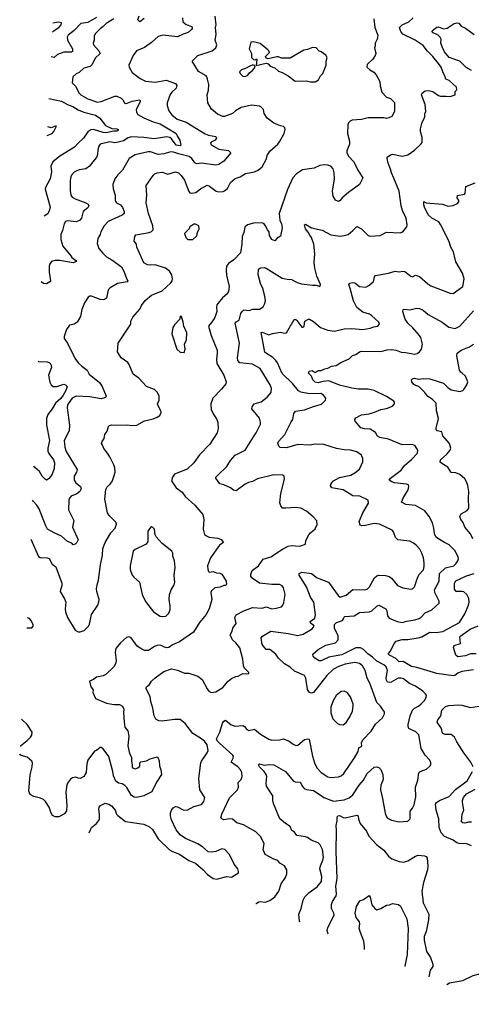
# Model space of a CAD drawing. Extents: x 2133489 to 2292442, y 756223 to 916462.
# Tile 64 of 256: x 2133489 to 2138174, y 825338 to 835567. Entities that reach past the tile are written whole.
import ezdxf

# ---------------------------------------------------------------- set-up
doc = ezdxf.new("R2010")
doc.units = 0

msp = doc.modelspace()

# ---------------------------------------------------------------- linework, layer by layer
at = {"layer": '0CON20XD'}
for points in [[(2133604, 830172), (2133682, 829992), (2133701, 829981), (2133775, 829976), (2133795, 829968), (2133825, 829910), (2133862, 829882), (2133927, 829715), (2133926, 829685), (2133911, 829645), (2133910, 829625), (2133955, 829550), (2133967, 829517), (2133959, 829445), (2133963, 829415), (2133986, 829355), (2134065, 829226), (2134095, 829208), (2134115, 829206), (2134157, 829223), (2134202, 829268), (2134213, 829287), (2134233, 829387), (2134298, 829485), (2134310, 829520), (2134312, 829545), (2134288, 829625), (2134287, 829653), (2134292, 829695), (2134306, 829744), (2134326, 829904), (2134347, 830005), (2134351, 830075), (2134374, 830135), (2134435, 830236), (2134479, 830285), (2134494, 830325), (2134489, 830345), (2134416, 830415), (2134399, 830445), (2134371, 830585), (2134381, 830685), (2134395, 830713), (2134427, 830743), (2134452, 830778), (2134478, 830865), (2134475, 830910), (2134465, 830942), (2134424, 831025), (2134400, 831065), (2134361, 831111), (2134346, 831146), (2134338, 831165), (2134343, 831185), (2134364, 831216), (2134373, 831257), (2134396, 831294), (2134409, 831341), (2134419, 831351), (2134445, 831359), (2134485, 831354), (2134605, 831358), (2134655, 831351), (2134705, 831354), (2134785, 831401), (2134875, 831421), (2134915, 831438), (2134943, 831455), (2134956, 831485), (2134954, 831505), (2134924, 831555), (2134919, 831575), (2134934, 831615), (2134936, 831655), (2134917, 831695), (2134886, 831726), (2134804, 831755), (2134723, 831843), (2134666, 831885), (2134626, 831986), (2134609, 832005), (2134540, 832055), (2134504, 832115), (2134511, 832205), (2134628, 832382), (2134642, 832405), (2134643, 832435), (2134663, 832477), (2134735, 832559), (2134752, 832598), (2134790, 832650), (2134855, 832704), (2134968, 832752), (2135058, 832835), (2135071, 832855), (2135074, 832875), (2135068, 832915), (2135042, 832955), (2135001, 832985), (2134895, 833020), (2134845, 833016), (2134815, 833019), (2134775, 833040), (2134704, 833205), (2134700, 833235), (2134677, 833265), (2134683, 833315), (2134695, 833331), (2134832, 833358), (2134855, 833366), (2134875, 833383), (2134870, 833425), (2134825, 833555), (2134801, 833665), (2134809, 833745), (2134801, 833845), (2134872, 833948), (2134889, 833965), (2134914, 833976), (2134965, 833982), (2135025, 833964), (2135104, 833986), (2135135, 833976), (2135165, 833950), (2135199, 833899), (2135242, 833782), (2135255, 833770), (2135275, 833766), (2135315, 833773), (2135365, 833811), (2135435, 833848), (2135459, 833839), (2135526, 833786), (2135555, 833780), (2135598, 833782), (2135615, 833789), (2135643, 833815), (2135675, 833876), (2135723, 833917), (2135775, 833936), (2135832, 833968), (2135926, 833986), (2135962, 834005), (2136005, 834040), (2136049, 834121), (2136055, 834158), (2136085, 834203), (2136165, 834274), (2136185, 834300), (2136234, 834385), (2136242, 834425), (2136238, 834445), (2136225, 834459), (2136195, 834464), (2136125, 834492), (2136056, 834545), (2136025, 834592), (2136017, 834635), (2135992, 834662), (2135975, 834669), (2135895, 834679), (2135785, 834654), (2135728, 834622), (2135695, 834592), (2135615, 834561), (2135595, 834562), (2135540, 834585), (2135479, 834639), (2135440, 834705), (2135432, 834785), (2135447, 834835), (2135451, 834895), (2135438, 834948), (2135431, 834975), (2135422, 834985), (2135345, 835029), (2135278, 835135), (2135335, 835196), (2135485, 835245), (2135524, 835275), (2135534, 835305), (2135516, 835355), (2135526, 835414), (2135521, 835485), (2135526, 835515), (2135516, 835605)], [(2135176, 835585), (2135182, 835545), (2135215, 835517), (2135274, 835495), (2135279, 835475), (2135271, 835465), (2135235, 835435), (2135185, 835418), (2135125, 835388), (2134975, 835406), (2134925, 835394), (2134855, 835329), (2134785, 835278), (2134701, 835245), (2134666, 835195), (2134621, 835095), (2134623, 835075), (2134655, 835020), (2134738, 834958), (2134795, 834929), (2134895, 834919), (2135008, 834938), (2135106, 834905), (2135120, 834885), (2135112, 834855), (2135066, 834815), (2135050, 834790), (2135020, 834705), (2135018, 834675), (2135035, 834620), (2135068, 834578), (2135123, 834535), (2135215, 834503), (2135412, 834382), (2135448, 834368), (2135523, 834355), (2135532, 834335), (2135515, 834314), (2135475, 834294), (2135469, 834285), (2135475, 834266), (2135553, 834223), (2135655, 834209), (2135678, 834185), (2135605, 834096), (2135556, 834064), (2135525, 834056), (2135374, 834076), (2135325, 834069), (2135305, 834079), (2135273, 834125), (2135246, 834145), (2135135, 834175), (2135085, 834192), (2135056, 834194), (2134985, 834172), (2134925, 834168), (2134845, 834195), (2134820, 834195), (2134687, 834163), (2134624, 834125), (2134556, 834004), (2134506, 833954), (2134475, 833914), (2134454, 833855), (2134459, 833809), (2134479, 833745), (2134480, 833685), (2134494, 833665), (2134533, 833643), (2134556, 833616), (2134572, 833575), (2134571, 833555), (2134553, 833535), (2134405, 833470), (2134365, 833426), (2134331, 833365), (2134322, 833335), (2134300, 833295), (2134293, 833243), (2134311, 833191), (2134350, 833140), (2134388, 833105), (2134445, 833072), (2134545, 832998), (2134570, 832955), (2134595, 832877), (2134612, 832855), (2134605, 832844), (2134505, 832828), (2134428, 832782), (2134411, 832765), (2134402, 832745), (2134389, 832675), (2134369, 832661), (2134355, 832656), (2134325, 832660), (2134235, 832696), (2134215, 832696), (2134198, 832685), (2134162, 832625), (2134135, 832558), (2134119, 832485), (2134084, 832426), (2134055, 832404), (2134006, 832394), (2133973, 832347), (2133949, 832275), (2133951, 832255), (2133985, 832205), (2134061, 832051), (2134094, 832004), (2134135, 831969), (2134189, 831925), (2134209, 831885), (2134317, 831797), (2134344, 831755), (2134387, 831655), (2134379, 831641), (2134335, 831628), (2134215, 831649), (2134075, 831657), (2134033, 831635), (2133985, 831565), (2133982, 831535), (2134007, 831355), (2134002, 831295), (2133950, 831195), (2133956, 831126), (2133972, 831082), (2134086, 830895), (2134079, 830865), (2134053, 830825), (2134054, 830784), (2134071, 830755), (2134119, 830719), (2134126, 830695), (2134114, 830665), (2134080, 830640), (2134023, 830617), (2134005, 830595), (2133997, 830575), (2133994, 830474), (2134049, 830365), (2134036, 830295), (2134096, 830165), (2134083, 830135), (2134065, 830118), (2134045, 830113), (2134028, 830128), (2133985, 830147), (2133921, 830201), (2133845, 830235), (2133777, 830275), (2133755, 830315), (2133692, 830485), (2133666, 830525), (2133627, 830565), (2133620, 830577)], [(2134465, 835576), (2134385, 835528), (2134355, 835495), (2134325, 835474), (2134271, 835419), (2134260, 835395), (2134262, 835355), (2134252, 835325), (2134254, 835305), (2134311, 835245), (2134323, 835215), (2134273, 835167), (2134239, 835101), (2134220, 835080), (2134155, 835064), (2134105, 835019), (2134075, 835006), (2134041, 834975), (2134033, 834913), (2134067, 834877), (2134106, 834805), (2134122, 834785), (2134195, 834746), (2134295, 834712), (2134335, 834716), (2134475, 834773), (2134495, 834772), (2134542, 834752), (2134559, 834735), (2134575, 834702), (2134587, 834697), (2134605, 834699), (2134655, 834722), (2134734, 834734), (2134740, 834725), (2134737, 834715), (2134698, 834635), (2134701, 834605), (2134715, 834582), (2134775, 834547), (2134875, 834505), (2134945, 834487), (2135033, 834435), (2135113, 834385), (2135125, 834354), (2135151, 834315), (2135160, 834265), (2135152, 834258), (2135111, 834265), (2135065, 834330), (2135045, 834344), (2135015, 834351), (2134885, 834331), (2134775, 834344), (2134645, 834349), (2134615, 834341), (2134565, 834310), (2134495, 834292), (2134475, 834289), (2134425, 834298), (2134325, 834275), (2134310, 834255), (2134298, 834215), (2134296, 834165), (2134287, 834135), (2134243, 834087), (2134214, 834045), (2134175, 834019), (2134105, 834007), (2134075, 833995), (2134055, 833984), (2134027, 833953), (2134018, 833935), (2134011, 833895), (2134012, 833792), (2134020, 833745), (2134034, 833724), (2134065, 833705), (2134176, 833666), (2134200, 833650), (2134206, 833635), (2134195, 833612), (2134146, 833575), (2134131, 833505), (2134109, 833481), (2134075, 833467), (2133985, 833477), (2133965, 833470), (2133949, 833445), (2133934, 833376), (2133914, 833335), (2133914, 833285), (2133935, 833215), (2134019, 833115), (2134028, 833098), (2134072, 833065), (2134077, 833055), (2134045, 833041), (2133905, 833066), (2133854, 833066), (2133818, 833055), (2133799, 833025), (2133794, 833005), (2133793, 832945), (2133807, 832855), (2133802, 832845), (2133765, 832822), (2133736, 832826), (2133713, 832843)], [(2134285, 835589), (2134195, 835538), (2134124, 835526), (2134054, 835456), (2133992, 835405), (2133981, 835385), (2133984, 835355), (2134038, 835265), (2134035, 835236), (2134025, 835231), (2133945, 835230), (2133881, 835205), (2133845, 835176), (2133815, 835181)], [(2133828, 835442), (2133845, 835456), (2133894, 835485), (2133920, 835515), (2133922, 835535), (2133892, 835542), (2133833, 835532)], [(2134209, 827119), (2134234, 827175), (2134285, 827218), (2134315, 827258), (2134318, 827315), (2134309, 827365), (2134314, 827386), (2134327, 827403), (2134375, 827427), (2134415, 827419), (2134441, 827401), (2134478, 827355), (2134494, 827315), (2134508, 827298), (2134585, 827236), (2134775, 827208), (2134835, 827182), (2134865, 827154), (2134925, 827056), (2135044, 826944), (2135075, 826924), (2135147, 826897), (2135245, 826832), (2135311, 826805), (2135390, 826740), (2135436, 826685), (2135495, 826644), (2135535, 826639), (2135635, 826666), (2135685, 826660), (2135758, 826705), (2135759, 826719), (2135750, 826745), (2135713, 826795), (2135666, 826895), (2135616, 826946), (2135585, 826952), (2135523, 826927), (2135485, 826920), (2135445, 826921), (2135384, 826974), (2135335, 827006), (2135210, 827060), (2135155, 827100), (2135112, 827152), (2135063, 827253), (2135054, 827296), (2135052, 827325), (2135064, 827355), (2135082, 827378), (2135105, 827393), (2135125, 827391), (2135185, 827358), (2135225, 827354), (2135296, 827394), (2135375, 827414), (2135398, 827445), (2135409, 827485), (2135356, 827565), (2135348, 827685), (2135368, 827845), (2135376, 827865), (2135435, 827950), (2135444, 827975), (2135432, 828035), (2135405, 828073), (2135365, 828104), (2135285, 828151), (2135207, 828255), (2135155, 828296), (2135095, 828298), (2134968, 828278), (2134931, 828282), (2134901, 828301), (2134885, 828335), (2134870, 828415), (2134848, 828485), (2134842, 828535), (2134802, 828615), (2134802, 828625), (2134805, 828638), (2134835, 828660), (2134857, 828695), (2134895, 828731), (2134985, 828796), (2135065, 828823), (2135125, 828809), (2135198, 828778), (2135245, 828777), (2135335, 828746), (2135382, 828712), (2135433, 828615), (2135450, 828590), (2135475, 828577), (2135525, 828583), (2135595, 828628), (2135651, 828695), (2135685, 828724), (2135730, 828745), (2135755, 828748), (2135804, 828776), (2135845, 828770), (2135867, 828775), (2135866, 828785), (2135819, 828835), (2135809, 828855), (2135802, 828925), (2135771, 829041), (2135730, 829095), (2135698, 829125), (2135673, 829175), (2135694, 829215), (2135700, 829245), (2135734, 829295), (2135722, 829355), (2135734, 829385), (2135814, 829426), (2135905, 829461), (2136005, 829454), (2136045, 829468), (2136105, 829448), (2136148, 829452), (2136205, 829469), (2136220, 829485), (2136228, 829512), (2136244, 829595), (2136226, 829665), (2136212, 829685), (2136185, 829700), (2136105, 829701), (2135975, 829714), (2135899, 829765), (2135886, 829785), (2135886, 829805), (2135899, 829845), (2135966, 829895), (2136015, 829962), (2136095, 829986), (2136214, 830066), (2136275, 830096), (2136305, 830104), (2136395, 830096), (2136453, 830117), (2136458, 830155), (2136488, 830215), (2136504, 830236), (2136555, 830278), (2136573, 830323), (2136572, 830362), (2136534, 830404), (2136465, 830462), (2136405, 830491), (2136355, 830500), (2136248, 830492), (2136215, 830493), (2136199, 830515), (2136188, 830548), (2136199, 830645), (2136236, 830795), (2136232, 830825), (2136220, 830835), (2136125, 830838), (2135954, 830796), (2135905, 830770), (2135861, 830759), (2135828, 830742), (2135734, 830674), (2135705, 830679), (2135674, 830704), (2135605, 830734), (2135565, 830744), (2135523, 830805), (2135523, 830815), (2135543, 830837), (2135638, 830925), (2135675, 830988), (2135725, 831043), (2135829, 831095), (2135914, 831235), (2135942, 831275), (2135986, 831365), (2135988, 831385), (2135976, 831426), (2135896, 831525), (2135899, 831545), (2135922, 831578), (2135993, 831597), (2136056, 831645), (2136096, 831695), (2136102, 831735), (2136088, 831775), (2135982, 831945), (2135905, 831990), (2135773, 832003), (2135751, 832025), (2135748, 832055), (2135768, 832205), (2135724, 832415), (2135735, 832429), (2135767, 832445), (2135784, 832515), (2135795, 832534), (2135815, 832552), (2135840, 832550), (2135873, 832547), (2135905, 832559), (2135975, 832561), (2136015, 832583), (2136028, 832612), (2136038, 832645), (2136033, 832695), (2136011, 832775), (2135986, 832825), (2135961, 832921), (2135965, 832968), (2135975, 832981), (2135992, 832988), (2136025, 832992), (2136045, 832986), (2136213, 832883), (2136265, 832871), (2136309, 832869), (2136367, 832837), (2136413, 832823), (2136525, 832808), (2136565, 832810), (2136595, 832798), (2136605, 832800), (2136608, 832815), (2136572, 832902), (2136550, 832985), (2136545, 833045), (2136551, 833135), (2136540, 833235), (2136516, 833305), (2136497, 833327), (2136480, 833360), (2136452, 833395), (2136444, 833436), (2136455, 833443), (2136515, 833405), (2136625, 833382), (2136715, 833332), (2136815, 833320), (2136855, 833324), (2136895, 833336), (2136944, 833376), (2136985, 833420), (2137035, 833396), (2137103, 833325), (2137125, 833317), (2137230, 833325), (2137295, 833360), (2137435, 833352), (2137465, 833364), (2137504, 833416), (2137510, 833435), (2137499, 833505), (2137461, 833585), (2137446, 833635), (2137425, 833787), (2137370, 833920), (2137345, 833975), (2137336, 834016), (2137311, 834075), (2137300, 834125), (2137302, 834138), (2137335, 834164), (2137355, 834171), (2137455, 834149), (2137515, 834164), (2137585, 834211), (2137654, 834276), (2137665, 834292), (2137663, 834345), (2137646, 834405), (2137647, 834435), (2137665, 834502), (2137693, 834555), (2137692, 834588), (2137702, 834615), (2137694, 834685), (2137658, 834785), (2137663, 834805), (2137695, 834827), (2137733, 834833), (2137775, 834820), (2137835, 834779), (2137855, 834772), (2137914, 834774), (2137955, 834769), (2138007, 834785), (2138008, 834822), (2138022, 834838), (2138020, 834865), (2137945, 834936), (2137910, 834950), (2137900, 834985), (2137881, 835015), (2137860, 835075), (2137835, 835113), (2137775, 835185), (2137720, 835240), (2137675, 835299), (2137592, 835355), (2137465, 835416), (2137441, 835445), (2137430, 835485), (2137455, 835514), (2137525, 835546), (2137570, 835585)], [(2137164, 835575), (2137173, 835485), (2137204, 835405), (2137198, 835365), (2137178, 835325), (2137178, 835295), (2137170, 835275), (2137184, 835216), (2137178, 835195), (2137153, 835157), (2137095, 835103), (2137091, 835075), (2137122, 835045), (2137163, 835023), (2137187, 834995), (2137224, 834925), (2137229, 834879), (2137246, 834815), (2137293, 834763), (2137335, 834750), (2137377, 834707), (2137378, 834615), (2137349, 834561), (2137317, 834547), (2137295, 834542), (2137265, 834548), (2137105, 834548), (2137035, 834529), (2136937, 834523), (2136916, 834514), (2136900, 834495), (2136894, 834475), (2136889, 834385), (2136909, 834305), (2136910, 834275), (2136884, 834206), (2136884, 834184), (2136904, 834145), (2136951, 834095), (2137005, 833994), (2137050, 833925), (2137013, 833855), (2136899, 833771), (2136834, 833716), (2136815, 833688), (2136795, 833680), (2136765, 833693), (2136740, 833735), (2136734, 833785), (2136754, 833915), (2136752, 833975), (2136739, 834019), (2136715, 834045), (2136685, 834057), (2136649, 834061), (2136603, 834053), (2136545, 834026), (2136424, 834006), (2136359, 833965), (2136321, 833925), (2136268, 833802), (2136181, 833555), (2136189, 833485), (2136204, 833445), (2136210, 833405), (2136193, 833317), (2136161, 833299), (2136135, 833270), (2136105, 833282), (2136080, 833325), (2136078, 833365), (2136058, 833385), (2136047, 833415), (2136026, 833445), (2136005, 833458), (2135915, 833453), (2135853, 833437), (2135825, 833411), (2135814, 833355), (2135798, 833315), (2135794, 833235), (2135778, 833145), (2135709, 833071), (2135655, 833035), (2135634, 833005), (2135630, 832965), (2135634, 832914), (2135662, 832795), (2135656, 832745), (2135636, 832715), (2135593, 832677), (2135534, 832605), (2135529, 832585), (2135533, 832535), (2135514, 832475), (2135479, 832421), (2135446, 832385), (2135474, 832285), (2135537, 832135), (2135539, 832105), (2135529, 832035), (2135534, 831995), (2135608, 831875), (2135631, 831805), (2135626, 831784), (2135582, 831728), (2135491, 831635), (2135472, 831575), (2135476, 831514), (2135501, 831461), (2135532, 831422), (2135544, 831385), (2135546, 831315), (2135536, 831274), (2135462, 831158), (2135355, 831046), (2135296, 830965), (2135225, 830896), (2135094, 830845), (2135074, 830816), (2135062, 830775), (2135113, 830703), (2135175, 830659), (2135204, 830614), (2135306, 830525), (2135388, 830425), (2135399, 830375), (2135391, 830275), (2135405, 830220), (2135425, 830204), (2135455, 830192), (2135545, 830180), (2135578, 830168), (2135602, 830135), (2135563, 830107), (2135468, 829975), (2135438, 829895), (2135440, 829860), (2135446, 829836), (2135455, 829828), (2135495, 829836), (2135532, 829822), (2135565, 829817), (2135585, 829806), (2135631, 829735), (2135635, 829700), (2135625, 829688), (2135605, 829690), (2135568, 829672), (2135514, 829666), (2135477, 829635), (2135471, 829615), (2135482, 829545), (2135454, 829446), (2135422, 829388), (2135353, 829305), (2135293, 829205), (2135145, 829105), (2135075, 829072), (2135035, 829045), (2135015, 829043), (2134991, 829050), (2134958, 829065), (2134925, 829070), (2134886, 829054), (2134825, 829014), (2134785, 829013), (2134755, 829026), (2134709, 829059), (2134645, 829146), (2134625, 829156), (2134595, 829149), (2134535, 829095), (2134487, 829033), (2134479, 828995), (2134489, 828905), (2134482, 828875), (2134464, 828845), (2134382, 828765), (2134355, 828752), (2134285, 828738), (2134256, 828714), (2134213, 828695), (2134228, 828635), (2134252, 828605), (2134247, 828577), (2134275, 828514), (2134388, 828468), (2134465, 828453), (2134525, 828452), (2134555, 828435), (2134569, 828405), (2134564, 828365), (2134571, 828271)], [(2134779, 835580), (2134735, 835546), (2134714, 835565), (2134727, 835607)], [(2138175, 835038), (2138121, 835071), (2138055, 835138), (2137943, 835175), (2137895, 835235), (2137871, 835285), (2137859, 835325), (2137860, 835365), (2137852, 835385), (2137831, 835405), (2137772, 835435), (2137768, 835445), (2137772, 835455), (2137815, 835489), (2137835, 835492), (2137885, 835473), (2137925, 835479), (2137995, 835528), (2138025, 835536), (2138045, 835531), (2138070, 835500), (2138115, 835480), (2138203, 835413)], [(2136555, 834923), (2136589, 834941), (2136608, 834985), (2136632, 835008), (2136667, 835095), (2136668, 835135), (2136679, 835175), (2136665, 835197), (2136615, 835232), (2136595, 835240), (2136565, 835276), (2136525, 835279), (2136475, 835257), (2136435, 835250), (2136295, 835166), (2136205, 835166), (2136175, 835180), (2136155, 835181), (2136065, 835160), (2136047, 835167), (2136038, 835185), (2136079, 835225), (2136074, 835244), (2136064, 835255), (2135985, 835320), (2135915, 835337), (2135887, 835333), (2135869, 835265), (2135893, 835215), (2135892, 835175), (2135915, 835152), (2135935, 835150), (2135945, 835160), (2135950, 835155), (2135942, 835092), (2136046, 835116), (2136065, 835110), (2136086, 835086), (2136136, 835066), (2136175, 835034), (2136210, 835020), (2136273, 834985), (2136345, 834930), (2136465, 834931), (2136505, 834923), (2136555, 834923)], [(2135823, 834977), (2135835, 834982), (2135855, 834992), (2135874, 835016), (2135905, 835038), (2135930, 835075), (2135923, 835093), (2135907, 835097), (2135875, 835086), (2135831, 835059), (2135788, 835045), (2135768, 835025), (2135775, 835008), (2135805, 834980), (2135823, 834977)], [(2133792, 834747), (2133922, 834722), (2133984, 834685), (2134041, 834665), (2134095, 834631), (2134155, 834608), (2134275, 834576), (2134319, 834545), (2134379, 834469), (2134445, 834437), (2134495, 834434), (2134510, 834425), (2134510, 834415), (2134495, 834410), (2134465, 834409), (2134385, 834391), (2134355, 834395), (2134255, 834427), (2134225, 834423), (2134195, 834402), (2134152, 834335), (2134094, 834286), (2134058, 834242), (2133905, 834149), (2133831, 834089), (2133810, 834045), (2133817, 833985), (2133804, 833915), (2133756, 833825), (2133753, 833805), (2133803, 833635), (2133804, 833615), (2133795, 833582), (2133779, 833551), (2133741, 833525)], [(2133775, 834365), (2133826, 834385), (2133844, 834405), (2133868, 834455), (2133866, 834466), (2133815, 834443), (2133779, 834455)], [(2135938, 826385), (2135943, 826387), (2135968, 826402), (2135985, 826406), (2136035, 826399), (2136085, 826416), (2136136, 826455), (2136176, 826515), (2136202, 826588), (2136247, 826655), (2136259, 826695), (2136260, 826735), (2136236, 826776), (2136186, 826806), (2136165, 826832), (2136126, 826846), (2136034, 826894), (2136013, 826945), (2136024, 827005), (2135989, 827079), (2135939, 827129), (2135812, 827202), (2135741, 827225), (2135695, 827261), (2135665, 827264), (2135606, 827256), (2135584, 827264), (2135577, 827275), (2135586, 827315), (2135666, 827484), (2135749, 827565), (2135757, 827593), (2135756, 827644), (2135787, 827673), (2135798, 827705), (2135794, 827745), (2135779, 827775), (2135751, 827805), (2135682, 827855), (2135704, 827895), (2135705, 827915), (2135699, 827925), (2135560, 828050), (2135538, 828075), (2135529, 828095), (2135565, 828165), (2135591, 828259), (2135605, 828281), (2135625, 828289), (2135683, 828243), (2135725, 828226), (2135805, 828234), (2135821, 828225), (2135845, 828194), (2135865, 828184), (2135925, 828196), (2135986, 828145), (2136075, 828091), (2136105, 828083), (2136184, 828086), (2136225, 828096), (2136285, 828072), (2136325, 828039), (2136355, 828028), (2136375, 828032), (2136445, 828090), (2136475, 828096), (2136492, 828092), (2136527, 827915), (2136546, 827845), (2136572, 827795), (2136615, 827748), (2136685, 827703), (2136715, 827693), (2136795, 827700), (2136825, 827713), (2136850, 827735), (2136963, 827897), (2136999, 827965), (2137004, 827985), (2137008, 828002), (2137039, 828021), (2137035, 828055), (2137048, 828085), (2137134, 828175), (2137181, 828249), (2137254, 828315), (2137274, 828356), (2137273, 828375), (2137267, 828385), (2137231, 828435), (2137192, 828475), (2137120, 828675), (2137095, 828727), (2137071, 828805), (2137046, 828855), (2137015, 828880), (2136965, 828888), (2136865, 828871), (2136790, 828845), (2136742, 828818), (2136676, 828754), (2136535, 828576), (2136515, 828571), (2136495, 828578), (2136473, 828607), (2136457, 828727), (2136445, 828754), (2136340, 828800), (2136295, 828840), (2136235, 828875), (2136174, 828935), (2136146, 828976), (2136085, 829024), (2136045, 829024), (2136005, 829075), (2135994, 829145), (2136008, 829162), (2136095, 829213), (2136275, 829191), (2136375, 829170), (2136430, 829185), (2136522, 829238), (2136544, 829265), (2136537, 829277), (2136510, 829295), (2136502, 829315), (2136549, 829351), (2136558, 829385), (2136540, 829515), (2136505, 829567), (2136464, 829674), (2136388, 829795), (2136387, 829815), (2136414, 829826), (2136515, 829814), (2136575, 829768), (2136693, 829723), (2136792, 829585), (2136815, 829569), (2136875, 829588), (2136945, 829649), (2137065, 829644), (2137095, 829651), (2137119, 829675), (2137171, 829769), (2137195, 829789), (2137215, 829796), (2137282, 829792), (2137321, 829781), (2137345, 829765), (2137409, 829689), (2137464, 829664), (2137545, 829652), (2137565, 829654), (2137586, 829674), (2137607, 829747), (2137629, 829801), (2137678, 829852), (2137686, 829885), (2137686, 829924), (2137678, 829975), (2137659, 830025), (2137639, 830065), (2137605, 830105), (2137575, 830129), (2137535, 830148), (2137412, 830162), (2137387, 830187), (2137368, 830245), (2137353, 830263), (2137223, 830325), (2137165, 830334), (2137075, 830311), (2137039, 830309), (2137020, 830315), (2137011, 830355), (2137049, 830445), (2137106, 830545), (2137104, 830574), (2137017, 830617), (2136945, 830619), (2136845, 830682), (2136765, 830697), (2136728, 830705), (2136714, 830724), (2136720, 830750), (2136743, 830777), (2136805, 830810), (2136925, 830836), (2136965, 830858), (2137015, 830897), (2137048, 830975), (2137048, 831008), (2137034, 831044), (2136985, 831078), (2136920, 831095), (2136855, 831099), (2136775, 831114), (2136645, 831154), (2136555, 831158), (2136494, 831146), (2136375, 831153), (2136255, 831119), (2136192, 831122), (2136176, 831136), (2136168, 831168), (2136172, 831185), (2136241, 831259), (2136305, 831388), (2136322, 831415), (2136334, 831476), (2136350, 831500), (2136445, 831513), (2136535, 831548), (2136618, 831572), (2136662, 831615), (2136663, 831635), (2136642, 831665), (2136613, 831683), (2136495, 831682), (2136405, 831699), (2136382, 831712), (2136324, 831784), (2136213, 831893), (2136163, 832003), (2136147, 832025), (2136115, 832057), (2136048, 832098), (2136033, 832113), (2135995, 832316), (2136005, 832320), (2136075, 832293), (2136112, 832308), (2136172, 832318), (2136195, 832322), (2136235, 832311), (2136256, 832315), (2136335, 832452), (2136352, 832452), (2136363, 832443), (2136415, 832373), (2136425, 832372), (2136439, 832385), (2136448, 832435), (2136484, 832456), (2136495, 832456), (2136535, 832432), (2136608, 832368), (2136685, 832340), (2136755, 832332), (2136855, 832356), (2136935, 832360), (2137048, 832348), (2137125, 832362), (2137162, 832378), (2137205, 832383), (2137222, 832405), (2137216, 832426), (2137140, 832495), (2137117, 832507), (2137047, 832527), (2136985, 832577), (2136950, 832645), (2136916, 832775), (2136903, 832815), (2136915, 832830), (2136945, 832836), (2136965, 832832), (2137015, 832796), (2137080, 832790), (2137111, 832805), (2137155, 832844), (2137163, 832857), (2137168, 832895), (2137181, 832909), (2137316, 832934), (2137385, 832956), (2137425, 832949), (2137465, 832956), (2137485, 832951), (2137545, 832904), (2137565, 832897), (2137595, 832913), (2137635, 832900), (2137722, 832822), (2137755, 832802), (2137955, 832727), (2137985, 832724), (2138085, 832794), (2138101, 832875), (2138084, 832935), (2138013, 833053), (2138000, 833110), (2137989, 833155), (2137963, 833203), (2137940, 833270), (2137855, 833440), (2137836, 833466), (2137765, 833507), (2137725, 833539), (2137688, 833618), (2137680, 833645), (2137682, 833678), (2137704, 833664), (2137875, 833652), (2137935, 833631), (2137984, 833636), (2138031, 833659), (2138043, 833675), (2138045, 833690), (2138027, 833715), (2138030, 833740), (2138104, 833756), (2138111, 833765), (2138116, 833835), (2138215, 833873)], [(2135232, 833282), (2135285, 833282), (2135328, 833322), (2135332, 833355), (2135349, 833395), (2135346, 833426), (2135313, 833443), (2135295, 833442), (2135252, 833415), (2135246, 833394), (2135198, 833345), (2135213, 833303), (2135232, 833282)], [(2136394, 826192), (2136391, 826201), (2136383, 826275), (2136407, 826335), (2136430, 826420), (2136447, 826453), (2136491, 826499), (2136575, 826558), (2136619, 826615), (2136624, 826665), (2136603, 826745), (2136608, 826775), (2136635, 826835), (2136639, 826865), (2136630, 826945), (2136605, 826996), (2136585, 827016), (2136513, 827043), (2136475, 827070), (2136452, 827078), (2136365, 827092), (2136340, 827125), (2136311, 827145), (2136293, 827185), (2136245, 827215), (2136186, 827265), (2136121, 827425), (2136114, 827455), (2136114, 827505), (2136049, 827605), (2136044, 827635), (2136051, 827705), (2136044, 827725), (2136025, 827755), (2135975, 827806), (2135966, 827825), (2135975, 827836), (2136025, 827822), (2136079, 827829), (2136125, 827826), (2136245, 827758), (2136325, 827659), (2136345, 827650), (2136399, 827645), (2136422, 827602), (2136441, 827581), (2136465, 827570), (2136535, 827558), (2136605, 827515), (2136645, 827488), (2136745, 827449), (2136855, 827463), (2136905, 827484), (2136945, 827516), (2137009, 827615), (2137057, 827665), (2137095, 827736), (2137165, 827801), (2137195, 827804), (2137215, 827797), (2137235, 827776), (2137257, 827725), (2137259, 827675), (2137236, 827615), (2137231, 827565), (2137254, 827475), (2137280, 827325), (2137294, 827285), (2137305, 827272), (2137345, 827250), (2137425, 827234), (2137515, 827239), (2137538, 827265), (2137540, 827345), (2137565, 827377), (2137580, 827410), (2137599, 827495), (2137594, 827595), (2137618, 827665), (2137628, 827742), (2137643, 827755), (2137708, 827782), (2137747, 827815), (2137754, 827826), (2137754, 827845), (2137744, 827875), (2137695, 827926), (2137655, 827995), (2137628, 828138), (2137598, 828168), (2137525, 828205), (2137518, 828225), (2137520, 828245), (2137540, 828335), (2137565, 828394), (2137585, 828414), (2137625, 828434), (2137655, 828458), (2137687, 828493), (2137704, 828525), (2137708, 828548), (2137699, 828565), (2137672, 828592), (2137595, 828642), (2137532, 828672), (2137469, 828719), (2137445, 828727), (2137414, 828725), (2137344, 828685), (2137325, 828680), (2137305, 828685), (2137295, 828705), (2137292, 828725), (2137305, 828805), (2137291, 828845), (2137266, 828865), (2137195, 828902), (2137150, 828945), (2137100, 828980), (2137055, 829025), (2137023, 829043), (2136975, 829043), (2136832, 828968), (2136697, 828943), (2136615, 828908), (2136595, 828907), (2136550, 828935), (2136532, 828955), (2136530, 828975), (2136586, 829025), (2136665, 829069), (2136764, 829095), (2136794, 829125), (2136794, 829165), (2136754, 829245), (2136756, 829285), (2136776, 829304), (2136836, 829325), (2136846, 829335), (2136852, 829358), (2136863, 829367), (2136960, 829375), (2137015, 829408), (2137116, 829414), (2137143, 829427), (2137195, 829476), (2137215, 829484), (2137288, 829445), (2137297, 829427), (2137303, 829375), (2137321, 829351), (2137404, 829316), (2137455, 829305), (2137505, 829320), (2137588, 829332), (2137634, 829346), (2137655, 829359), (2137695, 829404), (2137763, 829437), (2137842, 829505), (2137841, 829525), (2137796, 829615), (2137793, 829645), (2137842, 829735), (2137845, 829815), (2137905, 829873), (2137992, 829895), (2138014, 829915), (2138034, 829945), (2138041, 829965), (2138039, 829985), (2138005, 830049), (2137945, 830113), (2137895, 830136), (2137825, 830177), (2137806, 830195), (2137792, 830225), (2137786, 830286), (2137770, 830340), (2137737, 830407), (2137692, 830465), (2137595, 830520), (2137495, 830531), (2137450, 830555), (2137469, 830605), (2137518, 830682), (2137526, 830716), (2137523, 830735), (2137503, 830743), (2137376, 830756), (2137350, 830765), (2137323, 830785), (2137337, 830805), (2137445, 830888), (2137481, 830935), (2137555, 830999), (2137614, 831065), (2137620, 831095), (2137591, 831141), (2137564, 831154), (2137455, 831151), (2137315, 831210), (2137225, 831226), (2137202, 831242), (2137180, 831280), (2137125, 831312), (2137065, 831316), (2137028, 831328), (2136970, 831395), (2136967, 831415), (2136975, 831432), (2137035, 831462), (2137115, 831472), (2137171, 831489), (2137235, 831518), (2137295, 831529), (2137355, 831553), (2137378, 831575), (2137378, 831595), (2137370, 831605), (2137295, 831654), (2137165, 831715), (2137105, 831728), (2137005, 831728), (2136935, 831740), (2136805, 831769), (2136695, 831814), (2136632, 831808), (2136586, 831796), (2136555, 831802), (2136529, 831825), (2136517, 831865), (2136486, 831895), (2136493, 831915), (2136522, 831922), (2136555, 831903), (2136585, 831921), (2136615, 831924), (2136655, 831941), (2136685, 831946), (2136725, 831966), (2136772, 831975), (2136820, 832005), (2136906, 832044), (2136943, 832077), (2136975, 832088), (2137015, 832115), (2137035, 832122), (2137235, 832121), (2137302, 832138), (2137345, 832140), (2137393, 832133), (2137445, 832114), (2137495, 832111), (2137585, 832094), (2137611, 832099), (2137635, 832116), (2137657, 832143), (2137666, 832195), (2137649, 832265), (2137638, 832285), (2137568, 832365), (2137514, 832415), (2137489, 832455), (2137464, 832535), (2137466, 832555), (2137485, 832561), (2137535, 832552), (2137605, 832571), (2137635, 832566), (2137675, 832549), (2137726, 832505), (2137873, 832425), (2137942, 832372), (2138005, 832359), (2138056, 832384), (2138198, 832542)], [(2135195, 832110), (2135207, 832145), (2135198, 832195), (2135218, 832242), (2135224, 832314), (2135191, 832385), (2135186, 832426), (2135168, 832485), (2135155, 832488), (2135150, 832455), (2135095, 832398), (2135079, 832371), (2135067, 832305), (2135118, 832145), (2135155, 832112), (2135195, 832110)], [(2138189, 830175), (2138167, 830227), (2138107, 830295), (2138090, 830345), (2138064, 830375), (2138054, 830405), (2138069, 830435), (2138132, 830468), (2138147, 830493), (2138144, 830595), (2138148, 830665), (2138139, 830729), (2138125, 830765), (2138106, 830796), (2138055, 830842), (2138015, 830860), (2137964, 830864), (2137929, 830919), (2137867, 830955), (2137850, 830970), (2137854, 830995), (2137921, 831055), (2137954, 831095), (2137961, 831115), (2137949, 831165), (2137880, 831245), (2137867, 831285), (2137820, 831295), (2137808, 831305), (2137808, 831325), (2137833, 831425), (2137813, 831505), (2137810, 831585), (2137769, 831625), (2137723, 831653), (2137693, 831693), (2137631, 831755), (2137595, 831766), (2137575, 831781), (2137558, 831805), (2137554, 831825), (2137563, 831837), (2137585, 831843), (2137625, 831831), (2137675, 831840), (2137744, 831836), (2137885, 831792), (2137929, 831745), (2137965, 831723), (2138055, 831706), (2138085, 831714), (2138098, 831725), (2138128, 831775), (2138137, 831805), (2138114, 831865), (2138077, 831897), (2138064, 831905), (2138052, 831925), (2138022, 832075), (2138027, 832103), (2138067, 832133), (2138155, 832167), (2138195, 832198)], [(2133679, 832019), (2133685, 832016), (2133775, 832014), (2133795, 832006), (2133810, 831990), (2133819, 831955), (2133789, 831875), (2133801, 831801), (2133815, 831774), (2133835, 831758), (2133875, 831758), (2133945, 831780), (2133965, 831775), (2133980, 831755), (2133969, 831715), (2133941, 831665), (2133915, 831633), (2133860, 831585), (2133827, 831525), (2133780, 831465), (2133765, 831425), (2133765, 831355), (2133798, 831195), (2133780, 831115), (2133781, 831085), (2133791, 831061), (2133838, 830995), (2133850, 830965), (2133846, 830905), (2133826, 830845), (2133795, 830799), (2133765, 830783), (2133755, 830789), (2133721, 830825), (2133694, 830875), (2133645, 830915), (2133635, 830929)], [(2134975, 829367), (2135005, 829372), (2135035, 829401), (2135048, 829435), (2135049, 829475), (2135039, 829545), (2135043, 829595), (2135061, 829645), (2135092, 829695), (2135099, 829725), (2135092, 829795), (2135102, 829875), (2135096, 829945), (2135077, 829995), (2135077, 830025), (2135068, 830045), (2134965, 830126), (2134904, 830195), (2134894, 830215), (2134886, 830275), (2134871, 830291), (2134855, 830298), (2134845, 830292), (2134817, 830255), (2134818, 830145), (2134802, 830118), (2134685, 830064), (2134667, 830045), (2134633, 829895), (2134636, 829855), (2134657, 829797), (2134674, 829774), (2134730, 829725), (2134760, 829595), (2134793, 829523), (2134876, 829415), (2134945, 829371), (2134975, 829367)], [(2138195, 828812), (2138075, 828796), (2138033, 828777), (2138002, 828755), (2137985, 828751), (2137815, 828775), (2137608, 828838), (2137555, 828848), (2137468, 828898), (2137425, 828896), (2137392, 828932), (2137324, 828965), (2137314, 828975), (2137316, 828984), (2137335, 829008), (2137372, 829088), (2137395, 829112), (2137455, 829127), (2137515, 829128), (2137624, 829145), (2137659, 829155), (2137745, 829205), (2137810, 829200), (2137878, 829212), (2138051, 829305), (2138106, 829395), (2138146, 829485), (2138152, 829515), (2138149, 829555), (2138127, 829595), (2138095, 829622), (2138075, 829628), (2138018, 829628), (2137999, 829651), (2137998, 829712), (2138015, 829739), (2138125, 829789), (2138204, 829815)], [(2133563, 829248), (2133565, 829250), (2133615, 829250), (2133630, 829265), (2133630, 829285), (2133605, 829330), (2133590, 829345), (2133569, 829354)], [(2138225, 828978), (2138165, 828978), (2138115, 828957), (2138035, 828947), (2138015, 828965), (2137988, 829045), (2137995, 829065), (2138063, 829085), (2138056, 829155), (2138065, 829167), (2138162, 829235), (2138245, 829269)], [(2136845, 828243), (2136874, 828266), (2136915, 828323), (2136942, 828385), (2136949, 828435), (2136947, 828457), (2136921, 828531), (2136885, 828579), (2136855, 828590), (2136825, 828588), (2136773, 828547), (2136736, 828484), (2136716, 828424), (2136716, 828365), (2136736, 828305), (2136785, 828254), (2136810, 828245), (2136845, 828243)], [(2138192, 827805), (2138168, 827855), (2138095, 827950), (2138023, 828065), (2137999, 828115), (2137965, 828140), (2137902, 828142), (2137880, 828150), (2137871, 828165), (2137863, 828205), (2137820, 828270), (2137826, 828295), (2137856, 828335), (2137867, 828395), (2137905, 828433), (2137939, 828441), (2138045, 828448), (2138076, 828446), (2138165, 828422), (2138255, 828435)], [(2134571, 828271), (2134579, 828219), (2134609, 828179), (2134622, 828125), (2134609, 828025), (2134629, 827945), (2134649, 827905), (2134648, 827865), (2134656, 827825), (2134654, 827805), (2134660, 827795), (2134685, 827784), (2134715, 827794), (2134735, 827812), (2134734, 827845), (2134744, 827856), (2134805, 827866), (2134843, 827887), (2134915, 827908), (2134926, 827896), (2134936, 827866), (2134939, 827815), (2134954, 827774), (2134960, 827725), (2134907, 827645), (2134861, 827545), (2134777, 827503), (2134705, 827488), (2134675, 827491), (2134647, 827507), (2134601, 827591), (2134580, 827610), (2134550, 827630), (2134512, 827635), (2134486, 827655), (2134463, 827713), (2134455, 827755), (2134412, 827912), (2134355, 827992), (2134335, 828007), (2134325, 828007), (2134285, 827976), (2134265, 827969), (2134195, 827875), (2134184, 827835), (2134179, 827745), (2134155, 827705), (2134115, 827684), (2134096, 827686), (2134072, 827698), (2134035, 827692), (2134015, 827678), (2133986, 827634), (2133977, 827613), (2133968, 827542), (2133976, 827405), (2133973, 827347), (2133954, 827316), (2133895, 827284), (2133855, 827287), (2133830, 827300), (2133814, 827325), (2133794, 827385), (2133756, 827445), (2133734, 827465), (2133705, 827479), (2133635, 827496), (2133597, 827517), (2133583, 827553), (2133597, 827723), (2133619, 827805), (2133620, 827845), (2133613, 827863), (2133565, 827904), (2133505, 827924), (2133490, 827935), (2133489, 827936)], [(2133494, 828022), (2133496, 828025), (2133565, 828078), (2133602, 828115), (2133616, 828135), (2133619, 828165), (2133565, 828244), (2133509, 828302)], [(2138175, 826984), (2138126, 827006), (2138048, 827008), (2138024, 827015), (2137984, 827044), (2137895, 827080), (2137860, 827120), (2137839, 827175), (2137837, 827265), (2137808, 827355), (2137804, 827416), (2137814, 827435), (2137845, 827456), (2137945, 827496), (2138011, 827569), (2138131, 827659), (2138186, 827755)], [(2138175, 827232), (2138145, 827231), (2138105, 827220), (2138085, 827223), (2138071, 827235), (2138078, 827315), (2138095, 827355), (2138082, 827435), (2138083, 827457), (2138094, 827486), (2138125, 827526), (2138215, 827572)], [(2136690, 826066), (2136679, 826105), (2136686, 826135), (2136750, 826265), (2136748, 826285), (2136723, 826335), (2136722, 826375), (2136734, 826405), (2136771, 826465), (2136776, 826485), (2136768, 826565), (2136782, 826645), (2136773, 826925), (2136777, 827145), (2136771, 827195), (2136783, 827245), (2136781, 827285), (2136793, 827297), (2136805, 827299), (2136845, 827278), (2136865, 827276), (2136987, 827303), (2136999, 827295), (2137003, 827263), (2137021, 827215), (2137085, 827137), (2137112, 827085), (2137190, 827000), (2137265, 826939), (2137316, 826876), (2137351, 826851), (2137425, 826823), (2137474, 826816), (2137515, 826828), (2137595, 826876), (2137624, 826886), (2137689, 826879), (2137705, 826872), (2137715, 826858), (2137724, 826775), (2137720, 826735), (2137679, 826605), (2137662, 826515), (2137673, 826393), (2137733, 826275), (2137729, 826215), (2137704, 826095), (2137686, 826044), (2137686, 826005), (2137709, 825885), (2137751, 825825), (2137776, 825755), (2137775, 825732), (2137748, 825692), (2137732, 825624)], [(2137065, 825907), (2137066, 825935), (2137060, 825995), (2137024, 826084), (2137012, 826125), (2137018, 826175), (2137014, 826194), (2136981, 826241), (2136968, 826285), (2136982, 826355), (2137016, 826414), (2137055, 826428), (2137115, 826468), (2137125, 826450), (2137142, 826372), (2137172, 826332), (2137195, 826320), (2137235, 826332), (2137293, 826367), (2137325, 826372), (2137357, 826387), (2137420, 826375), (2137438, 826358), (2137506, 826225), (2137518, 826125), (2137510, 825855), (2137484, 825735), (2137484, 825730)], [(2137919, 825545), (2137948, 825562), (2138085, 825584), (2138194, 825636), (2138245, 825652), (2138270, 825650), (2138295, 825636), (2138345, 825577), (2138384, 825495), (2138386, 825455), (2138402, 825415), (2138401, 825365), (2138407, 825338)]]:
    msp.add_lwpolyline(points, dxfattribs=at)

doc.saveas('drawing.dxf')
